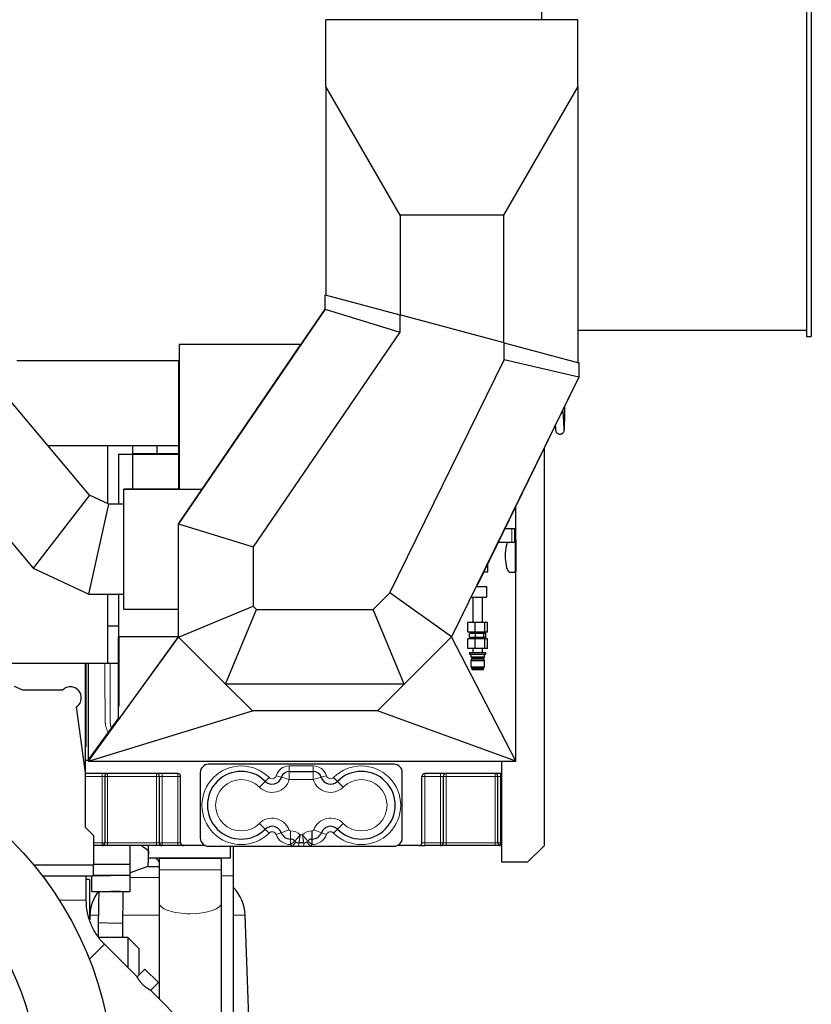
# Model space of a CAD drawing. Header units: inches. Extents: x 0 to 20790, y -12 to 14700.
# Tile 144 of 184: x 10688 to 12138, y 4514 to 6318. Entities that reach past the tile are written whole.
import ezdxf

# ---------------------------------------------------------------- set-up
doc = ezdxf.new("R2010")
doc.units = ezdxf.units.IN
doc.layers.add('1', color=7, linetype='Continuous', true_color=0xffffff)
doc.layers.add('254', color=7, linetype='Continuous', true_color=0xffffff)
doc.styles.add('latin_extended', font='simplex.shx')
doc.dimstyles.get("Standard").update_dxf_attribs({"dimtxt": 0.18, "dimasz": 0.18, "dimexe": 0.18, "dimexo": 0.0625, "dimgap": 0.09, "dimtad": 0, "dimtih": 1, "dimtoh": 1, "dimdec": 4, "dimzin": 0, "dimdsep": 46, "dimtxsty": 'Standard', "dimcen": 0.09, "dimadec": 0, "dimazin": 0, "dimtfac": 1, "dimtdec": 4, "dimtofl": 0, "dimtmove": 0, "dimatfit": 3, "dimfxl": 1, "dimtolj": 1, "dimtzin": 0, "dimarcsym": 0})

# ---------------------------------------------------------------- blocks, each defined once
blk = doc.blocks.new('_U9')
at = {"layer": '254', "color": 3, "linetype": 'Continuous', "lineweight": 13, "transparency": 16777216}
for p, q in [((10223.9, 4398.5), (10223.9, 7485.7)), ((12137.9, 6248.5), (12137.9, 7485.7)), ((10346.4, 7450.7), (12015.4, 7450.7))]:
    blk.add_line(p, q, dxfattribs=at)
at = {"layer": '254', "color": 3, "transparency": 16777216}
for points in [[(10346.4, 7471.1), (10346.4, 7430.3), (10223.9, 7450.7)], [(12015.4, 7430.3), (12015.4, 7471.1), (12137.9, 7450.7)]]:
    blk.add_solid(points, dxfattribs=at)
at = {"layer": 'Defpoints', "color": 0, "transparency": 16777216}
for p in [(12137.9, 7450.7), (12137.9, 6213.5), (10223.9, 4363.5)]:
    blk.add_point(p, dxfattribs=at)
at = {"layer": '254', "color": 2, "lineweight": 13, "transparency": 16777216, "insert": (10985.5, 7634.4), "char_height": 122.5, "attachment_point": 1, "style": 'latin_extended'}
blk.add_mtext('\\A1;1914', dxfattribs=at)

msp = doc.modelspace()

# ---------------------------------------------------------------- linework, layer by layer
at = {"layer": '1', "color": 2, "linetype": 'Continuous', "lineweight": 25}
for p, q in [((12128.949, 6689.491), (12128.949, 6213.491)), ((12137.949, 6689.491), (12137.949, 6213.491)), ((11644.037, 6453.735), (11644.037, 6317.893)), ((11710.537, 6317.893), (11248.537, 6317.893)), ((11248.537, 6195.613), (11248.537, 6317.893)), ((11710.537, 6195.613), (11710.537, 6317.893)), ((12128.949, 6213.491), (12128.949, 5737.491)), ((12137.949, 6213.491), (12137.949, 5737.491)), ((11384.733, 5959.715), (11248.537, 6195.613)), ((11248.537, 6195.613), (11248.537, 5813.391)), ((11710.537, 6195.613), (11574.342, 5959.715)), ((11710.537, 6195.613), (11710.537, 5689.6)), ((11574.342, 5959.715), (11384.733, 5959.715)), ((11384.733, 5959.715), (11384.733, 5776.898)), ((11574.342, 5959.715), (11574.342, 5726.094)), ((11247.384, 5813.7), (11384.459, 5776.971)), ((11247.384, 5787.534), (11247.384, 5813.7)), ((11248.537, 5813.432), (11248.385, 5813.432)), ((11248.884, 5813.383), (11248.569, 5813.383)), ((11248.884, 5813.298), (11248.884, 5813.383)), ((11247.384, 5787.534), (10978.884, 5394.045)), ((10978.884, 5394.044), (11247.384, 5787.534)), ((11247.384, 5787.583), (11021.156, 5456.044)), ((11247.384, 5787.534), (11384.459, 5745.223)), ((11384.459, 5776.971), (11384.459, 5745.223)), ((11575.309, 5725.833), (11384.459, 5776.971)), ((10815.852, 5446.768), (10554.465, 5758.277)), ((11384.459, 5745.223), (11115.959, 5351.733)), ((11710.537, 5748.995), (12128.949, 5748.995)), ((12128.949, 5737.491), (12137.949, 5737.491)), ((11202.968, 5722.492), (10980.384, 5722.492)), ((10980.384, 5722.492), (10980.384, 5722.491)), ((11202.968, 5722.491), (10980.384, 5722.491)), ((10980.384, 5722.491), (10980.384, 5693.542)), ((11022.07, 5457.383), (11202.968, 5722.491)), ((11202.968, 5722.492), (11202.968, 5722.491)), ((11575.309, 5725.833), (11712.384, 5689.104)), ((11575.309, 5694.748), (11575.309, 5725.833)), ((10682.537, 5693.491), (10978.891, 5693.491)), ((10978.884, 5693.671), (10978.884, 5693.542)), ((10978.884, 5693.542), (10980.384, 5693.542)), ((10978.884, 5693.542), (10978.884, 5457.383)), ((10980.384, 5693.542), (10980.384, 5693.542)), ((10980.384, 5693.542), (10980.384, 5457.383)), ((11365.85, 5267.757), (11575.309, 5694.748)), ((11712.384, 5662.938), (11575.309, 5694.748)), ((11712.384, 5689.104), (11712.384, 5662.938)), ((10428.067, 5652.217), (10712.968, 5312.686)), ((11712.384, 5662.938), (11478.884, 5186.938)), ((11525.803, 5280.491), (11703.731, 5645.299)), ((10739.32, 5537.991), (10978.881, 5537.991)), ((10848.629, 5537.991), (10848.629, 5431.48)), ((10868.884, 5522.25), (10868.884, 5521.021)), ((10868.884, 5521.021), (10868.884, 5430.182)), ((10978.884, 5521.021), (10868.884, 5521.021)), ((10894.861, 5537.991), (10894.861, 5457.489)), ((10978.884, 5522.25), (10894.862, 5522.25)), ((10939.056, 5537.991), (10939.056, 5522.248)), ((11648.384, 5531.816), (11648.384, 4803.991)), ((10978.884, 5457.491), (10878.884, 5457.491)), ((10878.884, 5457.372), (10878.884, 5457.491)), ((10878.884, 5237.372), (10878.884, 5457.372)), ((11021.154, 5457.372), (10878.884, 5457.372)), ((10980.384, 5457.383), (10978.884, 5457.383)), ((10980.384, 5457.383), (11021.154, 5457.383)), ((11021.154, 5457.383), (11022.07, 5457.383)), ((11021.154, 5457.372), (11021.154, 5457.383)), ((11021.154, 5455.991), (11021.154, 5457.372)), ((10815.852, 5446.768), (10712.968, 5312.686)), ((10851.415, 5430.184), (10815.852, 5446.768)), ((10814.836, 5265.184), (10851.415, 5430.184)), ((10878.885, 5430.184), (10851.415, 5430.184)), ((11596.884, 5364.065), (11596.884, 5426.231)), ((10978.884, 5394.045), (10978.884, 5394.045)), ((10978.884, 5186.691), (10978.884, 5394.044)), ((10978.884, 5394.044), (11115.959, 5351.733)), ((11589.514, 5384.898), (11576.725, 5384.898)), ((11594.514, 5384.898), (11589.514, 5384.898)), ((11596.014, 5384.898), (11594.514, 5384.898)), ((11594.514, 5384.898), (11594.514, 5360.239)), ((11596.014, 5384.898), (11596.014, 5360.239)), ((11564.884, 5360.239), (11564.698, 5360.239)), ((11589.514, 5360.239), (11564.884, 5360.239)), ((11594.514, 5360.239), (11589.514, 5360.239)), ((11596.014, 5360.239), (11594.514, 5360.239)), ((11595.384, 5360.238), (11595.384, 5306.915)), ((11596.884, 5364.065), (11596.884, 5306.915)), ((11115.959, 5351.733), (11115.959, 5243.47)), ((10712.968, 5312.686), (10814.836, 5265.184)), ((11538.24, 5305.991), (11545.36, 5305.991)), ((11545.36, 5305.991), (11545.36, 5320.589)), ((11585.963, 5305.466), (11594.234, 5305.466)), ((11595.323, 5306.915), (11595.384, 5306.915)), ((11596.884, 4958.991), (11596.884, 5306.915)), ((11524.286, 5279.491), (11542.884, 5279.491)), ((11524.776, 5280.491), (11525.803, 5280.491)), ((11542.884, 5279.491), (11542.884, 5259.491)), ((10814.836, 5265.184), (10878.883, 5265.184)), ((10848.629, 5265.187), (10848.629, 5207.325)), ((10868.884, 5265.183), (10868.884, 5187.032)), ((11335.536, 5237.443), (11365.85, 5267.757)), ((11478.884, 5186.938), (11365.85, 5267.757)), ((11514.475, 5259.491), (11542.884, 5259.491)), ((11517.884, 5259.491), (11517.884, 5213.491)), ((11535.884, 5213.491), (11535.884, 5259.491)), ((10978.882, 5237.372), (10878.884, 5237.372)), ((10978.884, 5186.691), (11115.959, 5243.47)), ((11065.207, 5100.368), (11121.986, 5237.443)), ((11115.959, 5243.47), (11121.986, 5237.443)), ((11121.986, 5237.443), (11335.536, 5237.443)), ((11392.314, 5100.368), (11335.536, 5237.443)), ((10848.629, 5207.325), (10848.629, 5138.491)), ((10848.629, 5207.325), (10868.884, 5207.325)), ((11522.387, 5213.491), (11509.117, 5213.491)), ((11509.117, 5195.491), (11509.117, 5213.491)), ((11540.154, 5213.491), (11522.387, 5213.491)), ((11522.387, 5195.491), (11522.387, 5213.491)), ((11540.154, 5195.491), (11540.154, 5213.491)), ((11544.652, 5213.491), (11540.154, 5213.491)), ((11544.652, 5195.491), (11544.652, 5213.491)), ((10813.884, 4958.991), (10978.884, 5186.691)), ((10868.884, 5186.817), (10868.884, 5187.032)), ((10978.884, 5187.032), (10868.884, 5187.032)), ((10978.555, 5187.03), (10868.884, 5035.459)), ((10870.384, 5186.817), (10868.884, 5186.817)), ((10868.884, 5059.877), (10868.884, 5186.817)), ((10870.384, 5186.817), (10870.384, 5187.032)), ((10870.384, 5059.877), (10870.384, 5186.817)), ((10978.884, 5186.901), (10978.761, 5186.814)), ((10978.761, 5186.814), (10978.885, 5186.69)), ((11065.207, 5100.368), (10978.884, 5186.691)), ((11478.884, 5186.938), (11392.314, 5100.368)), ((11596.884, 4958.991), (11478.884, 5186.938)), ((11522.387, 5195.491), (11509.117, 5195.491)), ((11522.387, 5183.491), (11509.117, 5183.491)), ((11509.117, 5165.491), (11509.117, 5183.491)), ((11523.09, 5192.991), (11511.893, 5192.991)), ((11511.893, 5185.991), (11511.893, 5192.991)), ((11523.09, 5185.991), (11511.893, 5185.991)), ((11540.154, 5195.491), (11522.387, 5195.491)), ((11540.154, 5183.491), (11522.387, 5183.491)), ((11522.387, 5165.491), (11522.387, 5183.491)), ((11538.081, 5192.991), (11523.09, 5192.991)), ((11523.09, 5185.991), (11523.09, 5192.991)), ((11538.081, 5185.991), (11523.09, 5185.991)), ((11541.876, 5192.991), (11538.081, 5192.991)), ((11538.081, 5185.991), (11538.081, 5192.991)), ((11541.876, 5185.991), (11538.081, 5185.991)), ((11544.652, 5195.491), (11540.154, 5195.491)), ((11540.154, 5165.491), (11540.154, 5183.491)), ((11544.652, 5183.491), (11540.154, 5183.491)), ((11541.876, 5185.991), (11541.876, 5192.991)), ((11544.652, 5165.491), (11544.652, 5183.491)), ((11522.387, 5165.491), (11509.117, 5165.491)), ((11517.884, 5165.491), (11517.884, 5158.691)), ((11540.154, 5165.491), (11522.387, 5165.491)), ((11535.884, 5158.691), (11535.884, 5165.491)), ((11544.652, 5165.491), (11540.154, 5165.491)), ((11511.884, 5158.691), (11541.884, 5158.691)), ((11511.884, 5158.691), (11511.884, 5155.191)), ((11511.884, 5155.191), (11541.884, 5155.191)), ((11514.384, 5155.191), (11514.384, 5150.191)), ((11514.384, 5150.191), (11539.384, 5150.191)), ((11514.384, 5150.191), (11515.884, 5148.691)), ((11515.884, 5146.691), (11514.384, 5143.891)), ((11514.384, 5143.891), (11539.384, 5143.891)), ((11514.384, 5143.891), (11514.384, 5131.991)), ((11515.884, 5148.691), (11537.884, 5148.691)), ((11515.884, 5148.691), (11515.884, 5146.691)), ((11515.884, 5146.691), (11537.884, 5146.691)), ((11537.884, 5148.691), (11539.384, 5150.191)), ((11537.884, 5146.691), (11537.884, 5148.691)), ((11539.384, 5143.891), (11537.884, 5146.691)), ((11539.384, 5150.191), (11539.384, 5155.191)), ((11539.384, 5131.991), (11539.384, 5143.891)), ((11541.884, 5155.191), (11541.884, 5158.691)), ((10848.629, 5138.491), (10408.884, 5138.491)), ((10808.884, 4938.054), (10808.884, 5138.495)), ((10809.084, 5138.496), (10809.084, 4985.491)), ((10814.062, 4961.803), (10814.062, 5138.499)), ((10868.885, 5138.491), (10848.629, 5138.491)), ((11514.384, 5131.991), (11539.384, 5131.991)), ((11514.384, 5131.991), (11515.584, 5131.491)), ((11515.584, 5131.491), (11538.184, 5131.491)), ((11515.584, 5131.491), (11515.584, 5129.491)), ((11515.584, 5129.491), (11538.184, 5129.491)), ((11515.584, 5129.491), (11516.384, 5127.491)), ((11516.384, 5127.491), (11537.384, 5127.491)), ((11537.384, 5127.491), (11538.184, 5129.491)), ((11538.184, 5131.491), (11539.384, 5131.991)), ((11538.184, 5129.491), (11538.184, 5131.491)), ((10809.084, 5118.491), (10808.884, 5118.491)), ((10693.591, 5089.491), (10678.507, 5095.894)), ((10766.601, 5089.491), (10693.591, 5089.491)), ((11114.244, 5051.331), (11065.207, 5100.368)), ((11392.314, 5100.368), (11065.207, 5100.368)), ((11343.277, 5051.331), (11392.314, 5100.368)), ((10808.884, 4938.049), (10792.178, 5058.985)), ((10808.884, 5064.941), (10809.084, 5064.941)), ((10868.884, 5035.459), (10868.884, 5059.877)), ((10870.384, 5059.877), (10868.884, 5059.877)), ((10813.884, 4958.991), (11114.244, 5051.331)), ((10813.884, 4961.552), (10868.886, 5037.455)), ((11343.277, 5051.331), (11114.244, 5051.331)), ((11343.277, 5051.331), (11114.244, 5051.331)), ((11596.884, 4958.991), (11343.277, 5051.331)), ((10809.084, 4985.491), (10808.884, 4985.491)), ((10813.884, 4960.491), (10813.884, 4961.552)), ((10813.896, 4960.491), (10808.884, 4960.491)), ((10813.884, 4958.991), (10813.884, 4960.491)), ((10813.884, 4958.991), (11596.884, 4958.991)), ((11373.884, 4953.491), (11033.884, 4953.491)), ((11571.384, 4773.991), (11571.384, 4958.991)), ((10808.884, 4837.491), (10808.884, 4938.049)), ((10977.884, 4936.491), (10808.884, 4936.491)), ((10843.884, 4931.491), (10843.884, 4809.491)), ((10943.884, 4809.491), (10943.884, 4931.491)), ((10982.884, 4809.491), (10982.884, 4931.491)), ((11018.884, 4938.491), (11018.884, 4818.491)), ((11181.886, 4940.491), (11225.882, 4940.491)), ((11388.884, 4818.491), (11388.884, 4938.491)), ((11424.884, 4809.491), (11424.884, 4931.491)), ((11571.382, 4936.491), (11429.884, 4936.491)), ((11463.884, 4931.491), (11463.884, 4809.491)), ((11563.884, 4809.491), (11563.884, 4931.491)), ((10823.884, 4822.491), (10808.884, 4837.491)), ((10823.884, 4768.491), (10823.884, 4822.491)), ((10838.884, 4804.491), (10823.884, 4804.491)), ((10848.884, 4804.491), (10838.884, 4804.491)), ((10938.884, 4804.491), (10848.884, 4804.491)), ((10890.384, 4770.491), (10890.384, 4804.491)), ((10923.884, 4782.441), (10923.884, 4804.491)), ((10948.884, 4804.491), (10938.884, 4804.491)), ((10977.884, 4804.491), (10948.884, 4804.491)), ((10987.884, 4804.491), (10977.884, 4804.491)), ((11028.499, 4804.491), (10987.884, 4804.491)), ((11033.884, 4803.491), (11187.543, 4803.491)), ((11073.884, 4782.441), (11073.884, 4803.491)), ((11184.345, 4816.491), (11184.041, 4816.491)), ((11187.543, 4803.491), (11199.543, 4803.491)), ((11208.225, 4809.491), (11199.543, 4809.491)), ((11199.543, 4803.491), (11208.225, 4803.491)), ((11208.225, 4803.491), (11220.225, 4803.491)), ((11220.225, 4803.491), (11373.884, 4803.491)), ((11223.727, 4816.491), (11223.423, 4816.491)), ((11419.884, 4804.491), (11379.269, 4804.491)), ((11419.884, 4804.491), (11429.884, 4804.491)), ((11458.884, 4804.491), (11429.884, 4804.491)), ((11468.884, 4804.491), (11458.884, 4804.491)), ((11558.884, 4804.491), (11468.884, 4804.491)), ((11568.884, 4804.491), (11558.884, 4804.491)), ((11571.385, 4804.491), (11568.884, 4804.491)), ((11648.384, 4803.991), (11618.384, 4773.991)), ((10923.832, 4795.016), (10922.837, 4766.539)), ((10923.832, 4795.016), (10923.884, 4795.016)), ((10923.884, 4782.441), (11073.884, 4782.441)), ((10943.29, 4781.625), (10943.29, 4760.436)), ((10943.29, 4781.625), (11057.59, 4781.625)), ((11057.59, 4760.436), (11057.59, 4781.625)), ((10822.884, 4768.491), (10714.263, 4768.491)), ((10822.884, 4768.491), (10822.884, 4748.491)), ((10822.884, 4768.491), (10823.884, 4768.491)), ((10822.884, 4768.491), (10822.884, 4748.491)), ((10823.884, 4770.491), (10890.384, 4770.491)), ((10890.384, 4750.491), (10890.384, 4770.491)), ((10922.837, 4766.539), (10890.384, 4754.728)), ((10922.837, 4766.539), (10943.29, 4766.539)), ((11618.384, 4773.991), (11571.384, 4773.991)), ((10822.884, 4748.491), (10730.116, 4748.491)), ((10822.884, 4748.491), (10730.116, 4748.491)), ((10810.034, 4704.322), (10810.034, 4748.491)), ((10820.384, 4720.491), (10820.384, 4748.492)), ((10822.883, 4749.491), (10854.884, 4749.491)), ((10822.884, 4750.491), (10890.384, 4750.491)), ((10854.884, 4750.491), (10854.884, 4749.491)), ((10890.384, 4720.491), (10890.384, 4750.492)), ((11079.644, 4434.715), (11079.644, 4749.124)), ((10816.134, 4742.341), (10810.034, 4742.341)), ((10816.134, 4742.341), (10816.134, 4669.802)), ((10820.384, 4720.491), (10890.384, 4720.491)), ((10943.29, 4699.863), (10943.29, 4523.907)), ((11057.59, 4458.145), (11057.59, 4699.863)), ((10816.579, 4677.285), (10816.275, 4668.573)), ((11109.577, 4437.062), (11101.189, 4677.285)), ((10886.084, 4635.891), (10833.416, 4635.891)), ((10903.13, 4564.067), (10843.38, 4623.818)), ((10906.084, 4615.891), (10886.084, 4635.891)), ((10886.084, 4635.891), (10886.084, 4581.11)), ((10906.084, 4615.891), (10906.084, 4567.012)), ((10917.272, 4578.209), (10903.13, 4564.067)), ((10942.021, 4553.461), (10917.272, 4578.209)), ((10927.828, 4539.267), (10942.021, 4553.461)), ((11131.739, 4335.458), (10927.711, 4539.486))]:
    msp.add_line(p, q, dxfattribs=at)
at = {"layer": '1', "color": 110, "linetype": 'Continuous', "lineweight": 13}
for p, q in [((11589.514, 5384.898), (11589.514, 5360.239)), ((11564.884, 5360.621), (11564.884, 5360.239)), ((10809.085, 5128.316), (10808.884, 5128.316)), ((11181.886, 4950.491), (11181.886, 4940.491)), ((11181.886, 4950.491), (11225.882, 4950.491)), ((11225.882, 4950.491), (11225.882, 4940.491)), ((10838.884, 4931.491), (10808.884, 4931.491)), ((10838.884, 4936.491), (10838.884, 4931.491)), ((10838.884, 4809.491), (10838.884, 4931.491)), ((10843.884, 4931.491), (10838.884, 4931.491)), ((10848.884, 4931.491), (10843.884, 4931.491)), ((10848.884, 4931.491), (10848.884, 4936.491)), ((10938.884, 4931.491), (10848.884, 4931.491)), ((10848.884, 4931.491), (10848.884, 4809.491)), ((10938.884, 4936.491), (10938.884, 4931.491)), ((10943.884, 4931.491), (10938.884, 4931.491)), ((10938.884, 4809.491), (10938.884, 4931.491)), ((10948.884, 4931.491), (10943.884, 4931.491)), ((10948.884, 4931.491), (10948.884, 4936.491)), ((10948.884, 4931.491), (10948.884, 4809.491)), ((10977.884, 4931.491), (10948.884, 4931.491)), ((10977.884, 4936.491), (10977.884, 4931.491)), ((10982.884, 4931.491), (10977.884, 4931.491)), ((10977.884, 4809.491), (10977.884, 4931.491)), ((11144.796, 4929.403), (11137.725, 4922.332)), ((11157.951, 4932.709), (11167.525, 4929.822)), ((11167.525, 4929.822), (11181.886, 4925.491)), ((11181.886, 4940.491), (11181.886, 4925.491)), ((11225.882, 4925.491), (11181.886, 4925.491)), ((11225.882, 4940.491), (11225.882, 4925.491)), ((11240.243, 4929.822), (11225.882, 4925.491)), ((11249.818, 4932.709), (11240.243, 4929.822)), ((11262.972, 4929.403), (11270.043, 4922.332)), ((11429.884, 4931.491), (11424.884, 4931.491)), ((11429.884, 4931.491), (11429.884, 4936.491)), ((11458.884, 4931.491), (11429.884, 4931.491)), ((11429.884, 4931.491), (11429.884, 4809.491)), ((11458.884, 4936.491), (11458.884, 4931.491)), ((11458.884, 4809.491), (11458.884, 4931.491)), ((11463.884, 4931.491), (11458.884, 4931.491)), ((11468.884, 4931.491), (11463.884, 4931.491)), ((11468.884, 4931.491), (11468.884, 4936.491)), ((11558.884, 4931.491), (11468.884, 4931.491)), ((11468.884, 4931.491), (11468.884, 4809.491)), ((11558.884, 4936.491), (11558.884, 4931.491)), ((11558.884, 4809.491), (11558.884, 4931.491)), ((11563.884, 4931.491), (11558.884, 4931.491)), ((11568.884, 4931.491), (11563.884, 4931.491)), ((11568.884, 4931.491), (11568.884, 4936.491)), ((11571.385, 4931.491), (11568.884, 4931.491)), ((11568.884, 4931.491), (11568.884, 4809.491)), ((11137.725, 4922.332), (11127.118, 4911.725)), ((11270.043, 4922.332), (11280.65, 4911.725)), ((11137.725, 4834.65), (11127.118, 4845.257)), ((11270.043, 4834.65), (11280.65, 4845.257)), ((11144.796, 4827.579), (11137.725, 4834.65)), ((11157.793, 4824.742), (11167.167, 4828.224)), ((11167.167, 4828.224), (11181.229, 4833.446)), ((11184.041, 4831.491), (11184.345, 4831.491)), ((11184.041, 4816.491), (11184.041, 4831.491)), ((11184.345, 4816.491), (11184.345, 4831.491)), ((11201.694, 4824.491), (11206.074, 4824.491)), ((11223.423, 4831.491), (11223.727, 4831.491)), ((11223.423, 4816.491), (11223.423, 4831.491)), ((11223.727, 4816.491), (11223.727, 4831.491)), ((11240.601, 4828.224), (11226.54, 4833.446)), ((11240.601, 4828.224), (11249.975, 4824.742)), ((11262.972, 4827.579), (11270.043, 4834.65)), ((10823.884, 4809.491), (10838.884, 4809.491)), ((10843.884, 4809.491), (10838.884, 4809.491)), ((10838.884, 4804.491), (10838.884, 4809.491)), ((10848.884, 4809.491), (10843.884, 4809.491)), ((10848.884, 4809.491), (10938.884, 4809.491)), ((10848.884, 4804.491), (10848.884, 4809.491)), ((10938.884, 4804.491), (10938.884, 4809.491)), ((10943.884, 4809.491), (10938.884, 4809.491)), ((10948.884, 4809.491), (10943.884, 4809.491)), ((10948.884, 4804.491), (10948.884, 4809.491)), ((10948.884, 4809.491), (10977.884, 4809.491)), ((10977.884, 4804.491), (10977.884, 4809.491)), ((10982.884, 4809.491), (10977.884, 4809.491)), ((11184.041, 4806.491), (11184.041, 4816.491)), ((11184.345, 4806.491), (11184.041, 4806.491)), ((11184.345, 4816.491), (11184.345, 4806.491)), ((11191.944, 4812.991), (11184.345, 4806.491)), ((11193.543, 4811.491), (11187.543, 4803.491)), ((11199.543, 4809.491), (11199.543, 4803.491)), ((11208.225, 4809.491), (11208.225, 4803.491)), ((11214.225, 4811.491), (11220.225, 4803.491)), ((11215.824, 4812.991), (11223.423, 4806.491)), ((11223.423, 4816.491), (11223.423, 4806.491)), ((11223.727, 4806.491), (11223.423, 4806.491)), ((11223.727, 4816.491), (11223.727, 4806.491)), ((11429.884, 4809.491), (11424.884, 4809.491)), ((11429.884, 4809.491), (11458.884, 4809.491)), ((11429.884, 4804.491), (11429.884, 4809.491)), ((11463.884, 4809.491), (11458.884, 4809.491)), ((11458.884, 4804.491), (11458.884, 4809.491)), ((11468.884, 4809.491), (11463.884, 4809.491)), ((11468.884, 4809.491), (11558.884, 4809.491)), ((11468.884, 4804.491), (11468.884, 4809.491)), ((11558.884, 4804.491), (11558.884, 4809.491)), ((11563.884, 4809.491), (11558.884, 4809.491)), ((11568.884, 4809.491), (11563.884, 4809.491)), ((11568.884, 4809.491), (11571.385, 4809.491)), ((11568.884, 4804.491), (11568.884, 4809.491)), ((10890.382, 4746.049), (10943.016, 4746.049)), ((10943.29, 4760.436), (11000.44, 4760.436)), ((11000.44, 4760.436), (11057.59, 4760.436)), ((11058.292, 4749.124), (11079.644, 4749.124)), ((10760.853, 4704.322), (10810.034, 4704.322)), ((10816.579, 4677.285), (10831.245, 4677.285)), ((10876.795, 4677.285), (10943.282, 4677.285)), ((11079.646, 4677.285), (11101.189, 4677.285)), ((10815.776, 4596.215), (10843.38, 4623.818))]:
    msp.add_line(p, q, dxfattribs=at)
at = {"layer": '1', "color": 2, "linetype": 'Continuous', "lineweight": 25}
for radius in [636, 497.5]:
    msp.add_circle((10223.884, 4363.491), radius, dxfattribs=at)
for centre, radius, start, end in [((10780.884, 5075.491), 20, 304.380232, 135.572996), ((11033.884, 4938.491), 15, 90, 180), ((11373.884, 4938.491), 15, 0, 90), ((10848.884, 4931.491), 5, 90, 180), ((10938.884, 4931.491), 5, 0, 90), ((10977.884, 4931.491), 5, 0, 90), ((11093.884, 4878.491), 62, 45, 315), ((11150.384, 4934.991), 17.903, 225, 343.218248), ((11181.886, 4925.491), 15, 90, 163.218248), ((11225.882, 4925.491), 15, 16.781752, 90), ((11257.384, 4934.991), 17.903, 196.781752, 315), ((11313.884, 4878.491), 62, 225, 135), ((11429.884, 4931.491), 5, 90, 180), ((11468.884, 4931.491), 5, 90, 180), ((11558.884, 4931.491), 5, 0, 90), ((11150.384, 4821.991), 17.903, 20.374794, 135), ((11257.384, 4821.991), 17.903, 45, 159.625206), ((11033.884, 4818.491), 15, 180, 270), ((11184.041, 4834.491), 18, 200.374794, 270), ((11223.727, 4834.491), 18, 270, 339.625206), ((11373.884, 4818.491), 15, 270, 0), ((10838.884, 4809.491), 5, 270, 0), ((10948.884, 4809.491), 5, 180, 270), ((10987.884, 4809.491), 5, 180, 270), ((11184.345, 4806.491), 10, 40.541602, 90), ((11199.543, 4819.491), 10, 220.541602, 270), ((11208.225, 4819.491), 10, 270, 319.458398), ((11223.423, 4806.491), 10, 90, 139.458398), ((11419.884, 4809.491), 5, 270, 0), ((11458.884, 4809.491), 5, 270, 0), ((11568.884, 4809.491), 5, 180, 270), ((11025.235, 4674.632), 76, 2, 44.282188), ((10892.533, 4674.632), 76, 143.066062, 178)]:
    msp.add_arc(centre, radius, start, end, dxfattribs=at)
at = {"layer": '1', "color": 110, "linetype": 'Continuous', "lineweight": 13}
for centre, radius, start, end in [((11093.884, 4878.491), 72, 45, 315), ((11181.886, 4925.491), 25, 90, 163.218248), ((11225.882, 4925.491), 25, 16.781752, 90), ((11313.884, 4878.491), 72, 225, 135), ((11093.884, 4878.491), 47, 45, 315), ((11150.384, 4934.991), 32.903, 225, 343.218248), ((11150.384, 4934.991), 7.903, 225, 343.218248), ((11257.384, 4934.991), 32.903, 196.781752, 315), ((11257.384, 4934.991), 7.903, 196.781752, 315), ((11313.884, 4878.491), 47, 225, 135), ((11150.384, 4821.991), 32.903, 20.374794, 135), ((11257.384, 4821.991), 32.903, 45, 159.625206), ((11150.384, 4821.991), 7.903, 20.374794, 135), ((11184.041, 4834.491), 28, 200.374794, 270), ((11184.041, 4834.491), 3, 200.374794, 270), ((11184.345, 4806.491), 25, 46.05448, 90), ((11223.423, 4806.491), 25, 90, 133.94552), ((11223.727, 4834.491), 3, 270, 339.625206), ((11223.727, 4834.491), 28, 270, 339.625206), ((11257.384, 4821.991), 7.903, 45, 159.625206), ((11199.543, 4819.491), 20, 220.541602, 233.130102), ((11208.225, 4819.491), 20, 306.869898, 319.458398)]:
    msp.add_arc(centre, radius, start, end, dxfattribs=at)
at = {"layer": '1', "color": 2, "linetype": 'Continuous', "lineweight": 25}
for centre, start_param, end_param in [((11585.963, 5335.49), 0.60186043, 3.14159265), ((11594.234, 5335.49), 5.97123945, 6.07550247), ((11592.673, 5335.49), 3.14159265, 3.45353851), ((11594.234, 5335.49), 3.14159265, 3.45353851)]:
    msp.add_ellipse(centre, major_axis=(0, 30.024), ratio=0.28755756, start_param=start_param, end_param=end_param, dxfattribs=at)
at = {"layer": '1', "color": 110, "linetype": 'Continuous', "lineweight": 13}
for start_param, end_param in [(3.13589852, 4.71238898), (4.71238898, 6.27945467)]:
    msp.add_ellipse((11000.44, 4699.863), major_axis=(57.15, 0), ratio=0.35422706, start_param=start_param, end_param=end_param, dxfattribs=at)
at = {"layer": '1', "color": 2, "linetype": 'Continuous', "lineweight": 25}
for points, knots in [([(11685.485, 5567.556), (11685.421, 5568.006), (11685.248, 5570.092), (11684.898, 5576.939), (11684.313, 5587.12), (11683.613, 5596.304), (11683.114, 5601.708), (11683.023, 5602.664)], [0, 0, 0, 0, 0.23613532, 0.47258506, 0.71053631, 0.9493934, 1, 1, 1, 1]), ([(11685.606, 5567.12), (11685.662, 5567.125), (11685.802, 5567.827), (11686.007, 5572.012), (11686.219, 5580.003), (11686.41, 5592.099), (11686.489, 5602.751), (11686.511, 5609.424)], [0, 0, 0, 0, 0.12496677, 0.32428126, 0.52387622, 0.72378889, 1, 1, 1, 1]), ([(11669.052, 5574.114), (11669.085, 5573.524), (11669.344, 5568.92), (11669.536, 5566.382), (11669.617, 5565.532)], [0, 0, 0, 0, 0.12197581, 1, 1, 1, 1]), ([(11669.604, 5565.62), (11669.68, 5565), (11669.972, 5563.798), (11670.836, 5562.063), (11672.092, 5560.586), (11673.628, 5559.468), (11675.299, 5558.764), (11676.961, 5558.456), (11678.54, 5558.482), (11680.036, 5558.793), (11681.446, 5559.379), (11682.723, 5560.229), (11683.798, 5561.296), (11684.894, 5562.893), (11685.6, 5565.117), (11685.628, 5566.684), (11685.501, 5567.452)], [0, 0, 0, 0, 0.07866048, 0.15746711, 0.23510653, 0.309932, 0.38030439, 0.44493613, 0.50311281, 0.55852496, 0.61497513, 0.67186591, 0.72855781, 0.78454254, 0.89320746, 1, 1, 1, 1]), ([(10910.58, 4804.743), (10912.261, 4803.719), (10916.863, 4800.749), (10921.244, 4797.453), (10923.946, 4795.217)], [0, 0, 0, 0, 0.35949603, 1, 1, 1, 1]), ([(11079.644, 4749.124), (11079.644, 4761.764), (11079.644, 4780.115), (11079.644, 4798.019), (11079.644, 4803.823)], [0, 0, 0, 0, 0.67038652, 1, 1, 1, 1]), ([(10832.881, 4720.49), (10832.827, 4717.41), (10832.718, 4711.12), (10832.554, 4701.62), (10832.401, 4692.792), (10832.262, 4684.766), (10832.137, 4677.544), (10832.012, 4670.311), (10831.929, 4665.486), (10831.887, 4663.068)], [0, 0, 0, 0, 0.1609187, 0.32862987, 0.49634146, 0.62212443, 0.74790778, 0.87368796, 1, 1, 1, 1]), ([(10876.88, 4662.291), (10876.936, 4665.511), (10877.047, 4671.94), (10877.214, 4681.58), (10877.381, 4691.21), (10877.547, 4700.841), (10877.714, 4710.469), (10877.825, 4716.886), (10877.881, 4720.094)], [0, 0, 0, 0, 0.16709063, 0.33370075, 0.50030902, 0.66691782, 0.83352626, 1, 1, 1, 1]), ([(10843.38, 4623.818), (10837.973, 4629.177), (10828.503, 4640.613), (10818.045, 4660.482), (10811.394, 4681.926), (10810.001, 4696.71), (10810.034, 4704.322)], [0, 0, 0, 0, 0.25186447, 0.49997821, 0.74814901, 1, 1, 1, 1]), ([(10831.887, 4663.068), (10831.812, 4658.767), (10831.717, 4651.465), (10831.672, 4642.399), (10831.678, 4637.661), (10831.684, 4635.882)], [0, 0, 0, 0, 0.46357916, 0.79592316, 1, 1, 1, 1]), ([(10876.685, 4635.811), (10876.677, 4637.909), (10876.673, 4642.854), (10876.724, 4651.7), (10876.813, 4658.435), (10876.88, 4662.291)], [0, 0, 0, 0, 0.24751823, 0.57347357, 1, 1, 1, 1]), ([(10927.879, 4539.318), (10927.879, 4539.318), (10927.853, 4539.332), (10927.776, 4539.373), (10927.743, 4539.391), (10927.684, 4539.422), (10927.663, 4539.433), (10927.629, 4539.452), (10927.617, 4539.458), (10927.592, 4539.471), (10927.58, 4539.478), (10927.462, 4539.541), (10927.333, 4539.611), (10927.028, 4539.777), (10926.852, 4539.874), (10926.454, 4540.096), (10926.232, 4540.221), (10925.956, 4540.378), (10925.925, 4540.396), (10925.863, 4540.432), (10925.768, 4540.486), (10925.541, 4540.617), (10925.336, 4540.737), (10924.913, 4540.987), (10924.613, 4541.166), (10923.981, 4541.552), (10923.649, 4541.759), (10923.213, 4542.037), (10923.08, 4542.122), (10922.946, 4542.209), (10922.856, 4542.267), (10922.81, 4542.296), (10922.583, 4542.445), (10922.398, 4542.566), (10921.837, 4542.94), (10921.454, 4543.202), (10920.67, 4543.751), (10920.269, 4544.038), (10919.656, 4544.491), (10919.45, 4544.645), (10919.138, 4544.882), (10918.981, 4545.002), (10918.823, 4545.125), (10918.717, 4545.206), (10918.664, 4545.248), (10918.188, 4545.62), (10917.765, 4545.96), (10916.919, 4546.661), (10916.497, 4547.022), (10915.654, 4547.765), (10915.233, 4548.147), (10914.708, 4548.639), (10914.551, 4548.788), (10914.394, 4548.938), (10914.289, 4549.039), (10914.237, 4549.089), (10913.977, 4549.342), (10913.77, 4549.544), (10913.159, 4550.156), (10912.759, 4550.568), (10911.978, 4551.4), (10911.596, 4551.82), (10911.035, 4552.456), (10910.85, 4552.669), (10910.622, 4552.936), (10910.576, 4552.99), (10910.485, 4553.097), (10910.44, 4553.151), (10910.305, 4553.311), (10910.215, 4553.418), (10909.773, 4553.952), (10909.433, 4554.374), (10908.779, 4555.211), (10908.465, 4555.625), (10908.012, 4556.238), (10907.864, 4556.441), (10907.646, 4556.744), (10907.538, 4556.895), (10907.432, 4557.045), (10907.362, 4557.145), (10907.327, 4557.195), (10907.013, 4557.642), (10906.751, 4558.027), (10906.254, 4558.772), (10906.02, 4559.132), (10905.578, 4559.826), (10905.371, 4560.159), (10905.127, 4560.558), (10905.079, 4560.636), (10905.008, 4560.753), (10904.985, 4560.792), (10904.938, 4560.869), (10904.824, 4561.06), (10904.715, 4561.242), (10904.465, 4561.666), (10904.313, 4561.928), (10904.037, 4562.412), (10903.912, 4562.634), (10903.745, 4562.933), (10903.693, 4563.028), (10903.62, 4563.161), (10903.596, 4563.204), (10903.562, 4563.267), (10903.55, 4563.287), (10903.528, 4563.328), (10903.432, 4563.505), (10903.353, 4563.65), (10903.242, 4563.857), (10903.2, 4563.935), (10903.158, 4564.014), (10903.148, 4564.034), (10903.137, 4564.054), (10903.135, 4564.059), (10903.131, 4564.065), (10903.13, 4564.067), (10903.13, 4564.067)], [0, 0, 0, 0, 0.03112889, 0.03112889, 0.04675584, 0.04675584, 0.05456932, 0.05456932, 0.05847606, 0.05847606, 0.0623828, 0.0623828, 0.0936367, 0.0936367, 0.12489061, 0.12489061, 0.15614452, 0.15614452, 0.16005126, 0.16005126, 0.16395799, 0.17177147, 0.18739842, 0.18739842, 0.21865233, 0.21865233, 0.24990624, 0.24990624, 0.25771971, 0.26162645, 0.26162645, 0.26553319, 0.26553319, 0.28116015, 0.28116015, 0.31241405, 0.31241405, 0.34366796, 0.34366796, 0.35929491, 0.35929491, 0.36710839, 0.37101513, 0.37101513, 0.37492187, 0.37492187, 0.40617577, 0.40617577, 0.43742968, 0.43742968, 0.46868359, 0.46868359, 0.47649706, 0.4804038, 0.4804038, 0.48431054, 0.48431054, 0.49993749, 0.49993749, 0.5311914, 0.5311914, 0.56244531, 0.56244531, 0.57807226, 0.57807226, 0.581979, 0.581979, 0.58588574, 0.58588574, 0.59369921, 0.59369921, 0.62495312, 0.62495312, 0.65620703, 0.65620703, 0.67183398, 0.67183398, 0.67964746, 0.68355419, 0.68355419, 0.68746093, 0.68746093, 0.71871484, 0.71871484, 0.74996875, 0.74996875, 0.78122265, 0.78122265, 0.78903613, 0.78903613, 0.79294287, 0.79294287, 0.79684961, 0.81247656, 0.81247656, 0.84373047, 0.84373047, 0.87498437, 0.87498437, 0.89061133, 0.89061133, 0.8984248, 0.8984248, 0.90233154, 0.90233154, 0.90623828, 0.93749219, 0.93749219, 0.96874609, 0.96874609, 0.98437305, 0.98437305, 0.99218652, 0.99218652, 1, 1, 1, 1])]:
    msp.add_open_spline(points, degree=3, knots=knots, dxfattribs=at)
at = {"layer": '1', "color": 110, "linetype": 'Continuous', "lineweight": 13}
for points, knots in [([(10849.931, 5011.481), (10849.734, 5011.897), (10849.167, 5013.13), (10848.646, 5014.376), (10847.997, 5016.036), (10847.693, 5016.872), (10847.125, 5018.555), (10846.86, 5019.403), (10846.37, 5021.11), (10846.145, 5021.969), (10845.528, 5024.565), (10845.196, 5026.318), (10844.881, 5028.539), (10844.822, 5028.985), (10844.743, 5029.656), (10844.718, 5029.88), (10844.67, 5030.328), (10844.647, 5030.553), (10844.54, 5031.675), (10844.476, 5032.572), (10844.426, 5033.582), (10844.421, 5033.694), (10844.412, 5033.919), (10844.407, 5034.031), (10844.401, 5034.199), (10844.399, 5034.256), (10844.394, 5034.368), (10844.392, 5034.424), (10844.385, 5034.592), (10844.382, 5034.705), (10844.374, 5035.041), (10844.371, 5035.266), (10844.368, 5035.715), (10844.367, 5035.939), (10844.364, 5036.613), (10844.363, 5037.062), (10844.362, 5037.96), (10844.361, 5038.409), (10844.357, 5040.654), (10844.354, 5042.45), (10844.347, 5046.042), (10844.344, 5047.838), (10844.336, 5053.227), (10844.331, 5056.819), (10844.32, 5064.003), (10844.315, 5067.595), (10844.299, 5078.372), (10844.288, 5085.556), (10844.268, 5099.925), (10844.258, 5107.109), (10844.239, 5122.355), (10844.229, 5130.416), (10844.22, 5138.476)], [0, 0, 0, 0, 0.01078167, 0.03183962, 0.03183962, 0.05289757, 0.05289757, 0.07395553, 0.07395553, 0.09501348, 0.09501348, 0.13712938, 0.13712938, 0.14765836, 0.14765836, 0.15292284, 0.15292284, 0.15818733, 0.15818733, 0.17924528, 0.17924528, 0.18187753, 0.18187753, 0.18450977, 0.18450977, 0.18582589, 0.18582589, 0.18714201, 0.18714201, 0.18977426, 0.18977426, 0.19503875, 0.19503875, 0.20030323, 0.20030323, 0.21083221, 0.21083221, 0.22136119, 0.22136119, 0.26347709, 0.26347709, 0.30559299, 0.30559299, 0.3898248, 0.3898248, 0.4740566, 0.4740566, 0.64252022, 0.64252022, 0.81098383, 0.81098383, 1, 1, 1, 1]), ([(10853.54, 5138.489), (10853.543, 5131.864), (10853.547, 5125.239), (10853.557, 5109.566), (10853.563, 5100.518), (10853.57, 5090.247), (10853.571, 5089.024), (10853.572, 5086.615), (10853.573, 5085.428), (10853.575, 5083.09), (10853.576, 5081.939), (10853.577, 5079.673), (10853.578, 5078.557), (10853.58, 5076.362), (10853.581, 5075.282), (10853.582, 5073.158), (10853.583, 5072.114), (10853.584, 5070.061), (10853.585, 5069.053), (10853.586, 5067.072), (10853.587, 5066.099), (10853.588, 5064.189), (10853.589, 5063.252), (10853.59, 5061.413), (10853.591, 5060.512), (10853.592, 5058.745), (10853.593, 5057.879), (10853.594, 5056.183), (10853.595, 5055.352), (10853.596, 5053.727), (10853.596, 5052.932), (10853.597, 5051.378), (10853.598, 5050.619), (10853.599, 5049.135), (10853.599, 5048.411), (10853.6, 5046.999), (10853.601, 5046.31), (10853.602, 5044.967), (10853.603, 5044.313), (10853.604, 5043.04), (10853.604, 5042.421), (10853.606, 5041.217), (10853.606, 5040.632), (10853.607, 5039.496), (10853.607, 5038.945), (10853.608, 5037.875), (10853.608, 5037.357), (10853.608, 5036.586), (10853.608, 5036.332), (10853.607, 5035.874), (10853.606, 5035.668), (10853.601, 5035.342), (10853.599, 5035.221), (10853.589, 5035.024), (10853.584, 5034.947), (10853.579, 5034.797), (10853.579, 5034.723), (10853.59, 5034.52), (10853.593, 5034.39), (10853.599, 5033.807), (10853.611, 5033.354), (10853.649, 5032.437), (10853.674, 5031.973), (10853.717, 5031.363), (10853.728, 5031.216), (10853.776, 5030.606), (10853.82, 5030.143), (10853.92, 5029.222), (10853.976, 5028.764), (10854.103, 5027.85), (10854.172, 5027.396), (10854.324, 5026.49), (10854.407, 5026.04), (10854.585, 5025.142), (10854.68, 5024.696), (10854.884, 5023.807), (10854.992, 5023.364), (10855.222, 5022.484), (10855.342, 5022.046), (10855.597, 5021.174), (10855.73, 5020.74), (10855.873, 5020.298), (10855.876, 5020.289), (10855.879, 5020.28)], [0, 0, 0, 0, 0.1676389, 0.1676389, 0.39659508, 0.39659508, 0.42752843, 0.42752843, 0.45755984, 0.45755984, 0.486689, 0.486689, 0.51491561, 0.51491561, 0.54223947, 0.54223947, 0.56866047, 0.56866047, 0.5941786, 0.5941786, 0.61879402, 0.61879402, 0.64250703, 0.64250703, 0.66531815, 0.66531815, 0.68722818, 0.68722818, 0.70823828, 0.70823828, 0.72834992, 0.72834992, 0.74756495, 0.74756495, 0.76588584, 0.76588584, 0.78331608, 0.78331608, 0.79986078, 0.79986078, 0.81552744, 0.81552744, 0.83032759, 0.83032759, 0.84427739, 0.84427739, 0.85739153, 0.85739153, 0.86379997, 0.86379997, 0.86899335, 0.86899335, 0.8720515, 0.8720515, 0.87401023, 0.87401023, 0.87586389, 0.87586389, 0.87914998, 0.87914998, 0.89062344, 0.89062344, 0.90235772, 0.90235772, 0.90608476, 0.90608476, 0.91783909, 0.91783909, 0.92958446, 0.92958446, 0.94131895, 0.94131895, 0.95304062, 0.95304062, 0.96474706, 0.96474706, 0.97643555, 0.97643555, 0.98810393, 0.98810393, 0.99975076, 0.99975076, 1, 1, 1, 1]), ([(11191.944, 4812.991), (11191.946, 4812.993), (11191.963, 4813.01), (11192.03, 4813.077), (11192.081, 4813.128), (11192.217, 4813.265), (11192.302, 4813.35), (11192.416, 4813.466), (11192.429, 4813.479), (11192.455, 4813.506), (11192.469, 4813.52), (11192.51, 4813.561), (11192.595, 4813.648), (11192.689, 4813.744), (11192.887, 4813.948), (11193.034, 4814.1), (11193.356, 4814.436), (11193.531, 4814.62), (11193.767, 4814.872), (11193.815, 4814.923), (11193.889, 4815.002), (11193.914, 4815.028), (11193.963, 4815.082), (11194.089, 4815.216), (11194.219, 4815.356), (11194.538, 4815.703), (11194.761, 4815.948), (11195.227, 4816.466), (11195.47, 4816.739), (11195.849, 4817.17), (11195.978, 4817.318), (11196.174, 4817.544), (11196.24, 4817.621), (11196.373, 4817.774), (11196.439, 4817.852), (11196.774, 4818.243), (11197.047, 4818.565), (11197.602, 4819.23), (11197.884, 4819.572), (11198.314, 4820.101), (11198.458, 4820.28), (11198.677, 4820.552), (11198.786, 4820.689), (11198.897, 4820.828), (11198.97, 4820.921), (11199.007, 4820.967), (11199.339, 4821.386), (11199.634, 4821.763), (11200.223, 4822.527), (11200.518, 4822.913), (11200.959, 4823.5), (11201.106, 4823.696), (11201.327, 4823.993), (11201.437, 4824.142), (11201.566, 4824.316), (11201.63, 4824.404), (11201.657, 4824.441), (11201.671, 4824.46), (11201.676, 4824.466), (11201.685, 4824.479), (11201.689, 4824.485), (11201.694, 4824.491)], [0, 0, 0, 0, 0.06000684, 0.06000684, 0.12267305, 0.12267305, 0.18533926, 0.18533926, 0.19317254, 0.19317254, 0.20100582, 0.20100582, 0.21667237, 0.24800547, 0.24800547, 0.31067168, 0.31067168, 0.37333789, 0.37333789, 0.38900445, 0.38900445, 0.39683772, 0.39683772, 0.404671, 0.4360041, 0.4360041, 0.49867032, 0.49867032, 0.56133653, 0.56133653, 0.59266963, 0.59266963, 0.60833618, 0.60833618, 0.62400274, 0.62400274, 0.68666895, 0.68666895, 0.74933516, 0.74933516, 0.78066826, 0.78066826, 0.79633482, 0.80416809, 0.80416809, 0.81200137, 0.81200137, 0.87466758, 0.87466758, 0.93733379, 0.93733379, 0.96866689, 0.96866689, 0.98433345, 0.99216672, 0.99608336, 0.99804168, 0.99804168, 0.99902084, 0.99902084, 1, 1, 1, 1]), ([(11199.543, 4809.491), (11199.544, 4809.493), (11199.547, 4809.518), (11199.562, 4809.613), (11199.573, 4809.685), (11199.603, 4809.878), (11199.621, 4809.998), (11199.646, 4810.16), (11199.649, 4810.179), (11199.654, 4810.216), (11199.657, 4810.236), (11199.666, 4810.294), (11199.685, 4810.416), (11199.705, 4810.55), (11199.748, 4810.833), (11199.78, 4811.044), (11199.85, 4811.508), (11199.888, 4811.761), (11199.94, 4812.105), (11199.95, 4812.175), (11199.966, 4812.283), (11199.971, 4812.319), (11199.982, 4812.392), (11200.01, 4812.575), (11200.038, 4812.765), (11200.108, 4813.234), (11200.205, 4813.893), (11200.311, 4814.619), (11200.394, 4815.19), (11200.423, 4815.384), (11200.48, 4815.782), (11200.509, 4815.983), (11200.598, 4816.596), (11200.658, 4817.015), (11200.78, 4817.875), (11200.843, 4818.315), (11200.938, 4818.992), (11200.97, 4819.22), (11201.019, 4819.566), (11201.043, 4819.74), (11201.067, 4819.916), (11201.084, 4820.034), (11201.092, 4820.093), (11201.166, 4820.623), (11201.232, 4821.098), (11201.363, 4822.055), (11201.429, 4822.537), (11201.528, 4823.266), (11201.562, 4823.51), (11201.611, 4823.877), (11201.636, 4824.061), (11201.665, 4824.276), (11201.68, 4824.383), (11201.686, 4824.43), (11201.689, 4824.453), (11201.69, 4824.461), (11201.692, 4824.476), (11201.693, 4824.483), (11201.694, 4824.491)], [0, 0, 0, 0, 0.06002019, 0.06002019, 0.12268551, 0.12268551, 0.18535083, 0.18535083, 0.193184, 0.193184, 0.20101716, 0.20101716, 0.21668349, 0.24801615, 0.24801615, 0.31068147, 0.31068147, 0.37334679, 0.37334679, 0.38901312, 0.38901312, 0.39684629, 0.39684629, 0.40467945, 0.43601211, 0.43601211, 0.49867743, 0.56134276, 0.56134276, 0.59267542, 0.59267542, 0.62400808, 0.62400808, 0.6866734, 0.6866734, 0.74933872, 0.74933872, 0.78067138, 0.78067138, 0.79633771, 0.80417087, 0.80417087, 0.81200404, 0.81200404, 0.87466936, 0.87466936, 0.93733468, 0.93733468, 0.96866734, 0.96866734, 0.98433367, 0.99216683, 0.99608342, 0.99804171, 0.99804171, 0.99902085, 0.99902085, 1, 1, 1, 1]), ([(11208.225, 4809.491), (11208.224, 4809.493), (11208.221, 4809.518), (11208.206, 4809.613), (11208.195, 4809.685), (11208.165, 4809.878), (11208.147, 4809.998), (11208.122, 4810.16), (11208.12, 4810.179), (11208.114, 4810.216), (11208.111, 4810.236), (11208.102, 4810.294), (11208.083, 4810.416), (11208.063, 4810.55), (11208.02, 4810.833), (11207.988, 4811.044), (11207.918, 4811.508), (11207.88, 4811.761), (11207.829, 4812.105), (11207.818, 4812.175), (11207.802, 4812.283), (11207.797, 4812.319), (11207.786, 4812.392), (11207.758, 4812.575), (11207.73, 4812.765), (11207.661, 4813.234), (11207.563, 4813.893), (11207.457, 4814.619), (11207.374, 4815.19), (11207.345, 4815.384), (11207.288, 4815.782), (11207.259, 4815.983), (11207.17, 4816.596), (11207.11, 4817.015), (11206.988, 4817.875), (11206.925, 4818.315), (11206.83, 4818.992), (11206.798, 4819.22), (11206.75, 4819.566), (11206.725, 4819.74), (11206.701, 4819.916), (11206.684, 4820.034), (11206.676, 4820.093), (11206.602, 4820.623), (11206.536, 4821.098), (11206.405, 4822.055), (11206.339, 4822.537), (11206.24, 4823.266), (11206.207, 4823.51), (11206.157, 4823.877), (11206.132, 4824.061), (11206.103, 4824.276), (11206.089, 4824.383), (11206.082, 4824.43), (11206.079, 4824.453), (11206.078, 4824.461), (11206.076, 4824.476), (11206.075, 4824.483), (11206.074, 4824.491)], [0, 0, 0, 0, 0.06002019, 0.06002019, 0.12268551, 0.12268551, 0.18535083, 0.18535083, 0.193184, 0.193184, 0.20101716, 0.20101716, 0.21668349, 0.24801615, 0.24801615, 0.31068147, 0.31068147, 0.37334679, 0.37334679, 0.38901312, 0.38901312, 0.39684629, 0.39684629, 0.40467945, 0.43601211, 0.43601211, 0.49867743, 0.56134276, 0.56134276, 0.59267542, 0.59267542, 0.62400808, 0.62400808, 0.6866734, 0.6866734, 0.74933872, 0.74933872, 0.78067138, 0.78067138, 0.79633771, 0.80417087, 0.80417087, 0.81200404, 0.81200404, 0.87466936, 0.87466936, 0.93733468, 0.93733468, 0.96866734, 0.96866734, 0.98433367, 0.99216683, 0.99608342, 0.99804171, 0.99804171, 0.99902085, 0.99902085, 1, 1, 1, 1]), ([(11215.824, 4812.991), (11215.822, 4812.993), (11215.805, 4813.01), (11215.738, 4813.077), (11215.687, 4813.128), (11215.551, 4813.265), (11215.466, 4813.35), (11215.352, 4813.466), (11215.339, 4813.479), (11215.313, 4813.506), (11215.299, 4813.52), (11215.258, 4813.561), (11215.173, 4813.648), (11215.079, 4813.744), (11214.881, 4813.948), (11214.734, 4814.1), (11214.412, 4814.436), (11214.237, 4814.62), (11214.001, 4814.872), (11213.953, 4814.923), (11213.879, 4815.002), (11213.854, 4815.028), (11213.805, 4815.082), (11213.679, 4815.216), (11213.549, 4815.356), (11213.23, 4815.703), (11213.007, 4815.948), (11212.541, 4816.466), (11212.298, 4816.739), (11211.919, 4817.17), (11211.79, 4817.318), (11211.594, 4817.544), (11211.528, 4817.621), (11211.395, 4817.774), (11211.329, 4817.852), (11210.994, 4818.243), (11210.721, 4818.565), (11210.167, 4819.23), (11209.884, 4819.572), (11209.454, 4820.101), (11209.31, 4820.28), (11209.091, 4820.552), (11208.982, 4820.689), (11208.871, 4820.828), (11208.798, 4820.921), (11208.761, 4820.967), (11208.429, 4821.386), (11208.134, 4821.763), (11207.545, 4822.527), (11207.25, 4822.913), (11206.809, 4823.5), (11206.662, 4823.696), (11206.441, 4823.993), (11206.331, 4824.142), (11206.202, 4824.316), (11206.138, 4824.404), (11206.111, 4824.441), (11206.097, 4824.46), (11206.092, 4824.466), (11206.083, 4824.479), (11206.079, 4824.485), (11206.074, 4824.491)], [0, 0, 0, 0, 0.06000684, 0.06000684, 0.12267305, 0.12267305, 0.18533926, 0.18533926, 0.19317254, 0.19317254, 0.20100582, 0.20100582, 0.21667237, 0.24800547, 0.24800547, 0.31067168, 0.31067168, 0.37333789, 0.37333789, 0.38900445, 0.38900445, 0.39683772, 0.39683772, 0.404671, 0.4360041, 0.4360041, 0.49867032, 0.49867032, 0.56133653, 0.56133653, 0.59266963, 0.59266963, 0.60833618, 0.60833618, 0.62400274, 0.62400274, 0.68666895, 0.68666895, 0.74933516, 0.74933516, 0.78066826, 0.78066826, 0.79633482, 0.80416809, 0.80416809, 0.81200137, 0.81200137, 0.87466758, 0.87466758, 0.93733379, 0.93733379, 0.96866689, 0.96866689, 0.98433345, 0.99216672, 0.99608336, 0.99804168, 0.99804168, 0.99902084, 0.99902084, 1, 1, 1, 1])]:
    msp.add_open_spline(points, degree=3, knots=knots, dxfattribs=at)
at = {"layer": '1', "color": 2, "linetype": 'Continuous', "lineweight": 25}
for points, degree in [([(10937.063, 4782.45), (10939.407, 4779.768), (10941.626, 4776.976), (10943.709, 4774.086)], 3), ([(10943.291, 4760.436), (10943.291, 4729.201), (10943.291, 4699.971)], 2), ([(11057.589, 4699.756), (11057.589, 4729.091), (11057.589, 4760.436)], 2)]:
    msp.add_open_spline(points, degree=degree, dxfattribs=at)
msp.add_rational_spline([(10877.88, 4720.094), (10877.86, 4720.093), (10873.856, 4720.161), (10863.28, 4720.343), (10855.173, 4720.483), (10855.02, 4720.486), (10854.866, 4720.488), (10854.712, 4720.491)], [1.01661171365, 1.0166083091, 0.95847298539, 1.01661171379, 1.01661171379, 1.01659025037, 1.01654856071, 1.01648783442], degree=4, knots=[0, 0, 0, 0, 0, 0.98114827, 0.98114827, 0.98114827, 1, 1, 1, 1, 1], dxfattribs=at)
at = {"layer": '1', "color": 110, "linetype": 'Continuous', "lineweight": 13}
msp.add_rational_spline([(10876.88, 4662.291), (10876.86, 4662.286), (10872.856, 4662.346), (10862.279, 4662.526), (10846.385, 4662.8), (10835.853, 4662.985), (10831.885, 4663.062), (10831.887, 4663.068)], [1.01661171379, 1.01661171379, 0.958470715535, 1.01661171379, 1.01661171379, 0.958659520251, 1.01632919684, 1.01661079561], degree=4, knots=[0, 0, 0, 0, 0, 0.50040658, 0.50040658, 0.50040658, 1, 1, 1, 1, 1], dxfattribs=at)

# ---------------------------------------------------------------- dimensions: what is measured, and where the dimension line sits
at = {"layer": '254', "color": 2, "linetype": 'Continuous', "lineweight": 13}
dim = msp.add_linear_dim(base=(12137.949, 7450.684), p1=(10223.884, 4363.491), p2=(12137.949, 6213.491), dimstyle='Standard', override={"dimscale": 35, "dimtxt": 3.5, "dimasz": 3.5, "dimexe": 1, "dimexo": 1, "dimgap": 1.75, "dimtad": 1, "dimtih": 1, "dimtoh": 0, "dimdec": 0, "dimlfac": 1, "dimzin": 8, "dimdsep": 46, "dimlunit": 2, "dimtxsty": 'latin_extended', "dimsah": 1, "dimse1": 0, "dimse2": 0, "dimsd1": 0, "dimsd2": 0, "dimclrd": 3, "dimclre": 3, "dimclrt": 2, "dimtol": 0, "dimtm": -0.1, "dimtfac": 0.714286, "dimtdec": 3, "dimtofl": 1, "dimtmove": 0, "dimtzin": 8, "dimlwd": 13, "dimlwe": 13}, dxfattribs=at)
dim.commit()
dim.dimension.update_dxf_attribs({"geometry": '_U9', "text_midpoint": (11180.917, 7450.684), "dimtype": 160})

doc.saveas('drawing.dxf')
